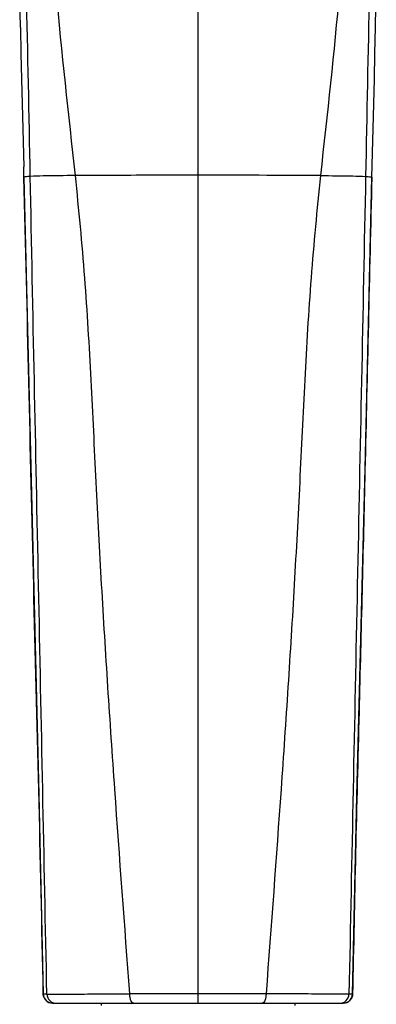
# Model space of a CAD drawing. Header units: millimetres. Extents: x 113 to 769, y -81 to 829.
# Tile 16 of 30: x 496 to 530, y 592 to 686. Entities that reach past the tile are written whole.
import ezdxf

# ---------------------------------------------------------------- set-up
doc = ezdxf.new("R2010")
doc.units = ezdxf.units.MM
doc.header["$LTSCALE"] = 65.395
doc.layers.get('0').update_dxf_attribs({"linetype": 'CONTINUOUS'})

msp = doc.modelspace()

# ---------------------------------------------------------------- linework, layer by layer
at = {"color": 7, "linetype": 'CONTINUOUS'}
for p, q in [((496.203, 685.552), (496.137, 688.923)), ((530, 671.144), (530.183, 678.22)), ((496.552, 671.144), (496.526, 672.173)), ((499.303, 591.839), (527.248, 591.839)), ((503.96, 591.839), (503.96, 591.639)), ((522.591, 591.839), (522.591, 591.639))]:
    msp.add_line(p, q, dxfattribs=at)
at = {"color": 9, "linetype": 'CONTINUOUS'}
for p, q in [((513.276, 687.204), (513.276, 591.839)), ((498.404, 592.722), (498.405, 592.722)), ((498.754, 592.721), (498.405, 592.721)), ((528.147, 592.721), (527.798, 592.721)), ((528.147, 592.722), (528.147, 592.722))]:
    msp.add_line(p, q, dxfattribs=at)
at = {"color": 7, "linetype": 'CONTINUOUS'}
for points in [[(530.183, 678.22), (530.241, 680.588), (530.296, 683.04), (530.349, 685.553), (530.428, 689.608)], [(496.203, 685.552), (496.255, 683.04), (496.311, 680.588), (496.369, 678.22), (496.526, 672.173)], [(496.552, 671.144), (497.206, 643.425), (497.98, 611.9), (498.404, 592.722)], [(528.147, 592.722), (528.568, 611.753), (529.341, 643.19), (530, 671.144)], [(498.404, 592.722), (498.475, 592.389), (498.67, 592.1), (498.961, 591.907), (499.304, 591.839)], [(527.248, 591.839), (527.591, 591.907), (527.882, 592.1), (528.077, 592.389), (528.147, 592.722)]]:
    msp.add_lwpolyline(points, dxfattribs=at)
at = {"color": 9, "linetype": 'CONTINUOUS'}
for centre, radius, start, end in [((-3936.271, 587.689), 4434.216, 1.079732, 1.309568), ((4962.826, 587.689), 4434.218, 178.690432, 178.920268), ((510.906, -1716.94), 2388.304, 89.660427, 89.943138), ((13102.14, 360.624), 12575.975, 178.5851336, 178.7132964), ((4787.186, 509.022), 4259.862, 178.509303, 178.874165), ((499.303, 592.738), 0.898, 203.5122, 215.13), ((499.307, 592.741), 0.903, 215.12595, 225.64941), ((499.307, 592.743), 0.905, 225.71556, 241.14794), ((499.653, 592.738), 0.899, 181.11382, 269.91118), ((499.302, 592.734), 0.894, 241.16695, 247.74957), ((526.898, 592.738), 0.899, 270.08828, 358.88576), ((527.247, 592.739), 0.901, 292.74627, 314.9547)]:
    msp.add_arc(centre, radius, start, end, dxfattribs=at)
for points in [[(501.491, 671.323), (500.866, 677.245), (500.154, 683.161), (499.687, 689.098)], [(526.865, 689.098), (526.398, 683.161), (525.686, 677.245), (525.06, 671.323)], [(529.337, 643.021), (529.158, 635.294), (528.96, 627.568), (528.766, 619.841)], [(498.479, 592.38), (498.433, 592.487), (498.407, 592.605), (498.405, 592.721)], [(528.075, 592.387), (528.031, 592.281), (527.964, 592.183), (527.883, 592.102)], [(528.147, 592.721), (528.145, 592.607), (528.12, 592.492), (528.075, 592.387)], [(499.303, 591.839), (499.188, 591.839), (499.07, 591.862), (498.963, 591.906)], [(527.595, 591.909), (527.486, 591.863), (527.366, 591.839), (527.248, 591.839)]]:
    msp.add_open_spline(points, degree=3, dxfattribs=at)
for points, knots in [([(513.276, 671.364), (512.188, 671.362), (508.26, 671.352), (504.331, 671.343), (501.491, 671.323)], [0, 0, 0, 0, 0.277008, 1, 1, 1, 1]), ([(497.157, 671.247), (496.995, 671.236), (496.799, 671.22), (496.595, 671.191), (496.554, 671.158), (496.552, 671.144)], [0, 0, 0, 0, 0.781688, 0.934601, 1, 1, 1, 1]), ([(498.405, 592.721), (498.16, 605.793), (497.631, 625.398), (497.014, 651.539), (496.718, 664.609), (496.552, 671.144)], [0, 0, 0, 0, 0.5, 0.75, 1, 1, 1, 1]), ([(501.491, 671.323), (500.459, 671.316), (499.015, 671.308), (497.569, 671.272), (497.157, 671.247)], [0, 0, 0, 0, 0.714175, 1, 1, 1, 1]), ([(498.754, 592.721), (498.487, 605.809), (497.959, 631.984), (497.411, 658.159), (497.157, 671.247)], [0, 0, 0, 0, 0.500005, 1, 1, 1, 1]), ([(506.724, 592.753), (506.232, 599.297), (505.5, 609.116), (504.61, 622.213), (504.003, 632.04), (503.483, 641.869), (503.031, 651.698), (502.454, 661.524), (501.836, 668.058), (501.491, 671.323)], [0, 0, 0, 0, 0.250011, 0.375065, 0.5001, 0.625084, 0.750011, 0.874936, 1, 1, 1, 1]), ([(525.06, 671.323), (524.715, 668.058), (524.097, 661.524), (523.52, 651.698), (523.069, 641.869), (522.549, 632.04), (521.941, 622.213), (521.052, 609.116), (520.32, 599.297), (519.827, 592.753)], [0, 0, 0, 0, 0.125064, 0.249989, 0.374916, 0.4999, 0.624935, 0.749989, 1, 1, 1, 1]), ([(525.06, 671.323), (526.092, 671.316), (527.537, 671.308), (528.982, 671.272), (529.395, 671.247)], [0, 0, 0, 0, 0.714175, 1, 1, 1, 1]), ([(529.395, 671.247), (529.141, 658.159), (528.593, 631.984), (528.064, 605.809), (527.798, 592.721)], [0, 0, 0, 0, 0.499995, 1, 1, 1, 1]), ([(529.395, 671.247), (529.557, 671.236), (529.753, 671.22), (529.957, 671.191), (529.998, 671.158), (530, 671.144)], [0, 0, 0, 0, 0.781698, 0.934604, 1, 1, 1, 1]), ([(498.754, 592.721), (498.83, 592.716), (499.065, 592.717), (499.538, 592.714), (500.249, 592.717), (501.629, 592.723), (503.812, 592.738), (505.682, 592.749), (506.724, 592.753)], [0, 0, 0, 0, 0.028603, 0.088212, 0.178355, 0.296088, 0.607759, 1, 1, 1, 1]), ([(507.124, 591.839), (506.993, 591.839), (506.822, 592.089), (506.743, 592.412), (506.723, 592.636), (506.724, 592.753)], [0, 0, 0, 0, 0.372705, 0.666893, 1, 1, 1, 1]), ([(513.276, 592.746), (512.71, 592.746), (510.526, 592.748), (508.343, 592.757), (506.724, 592.753)], [0, 0, 0, 0, 0.258984, 1, 1, 1, 1]), ([(519.827, 592.753), (519.307, 592.755), (517.123, 592.756), (514.939, 592.746), (513.276, 592.746)], [0, 0, 0, 0, 0.238234, 1, 1, 1, 1]), ([(519.827, 592.753), (519.828, 592.636), (519.808, 592.412), (519.73, 592.089), (519.558, 591.839), (519.428, 591.839)], [0, 0, 0, 0, 0.333026, 0.627128, 1, 1, 1, 1]), ([(527.798, 592.721), (527.722, 592.716), (527.487, 592.717), (527.013, 592.714), (526.303, 592.717), (524.922, 592.723), (522.74, 592.738), (520.87, 592.749), (519.827, 592.753)], [0, 0, 0, 0, 0.028604, 0.088215, 0.178356, 0.296087, 0.607761, 1, 1, 1, 1])]:
    msp.add_open_spline(points, degree=3, knots=knots, dxfattribs=at)

doc.saveas('drawing.dxf')
